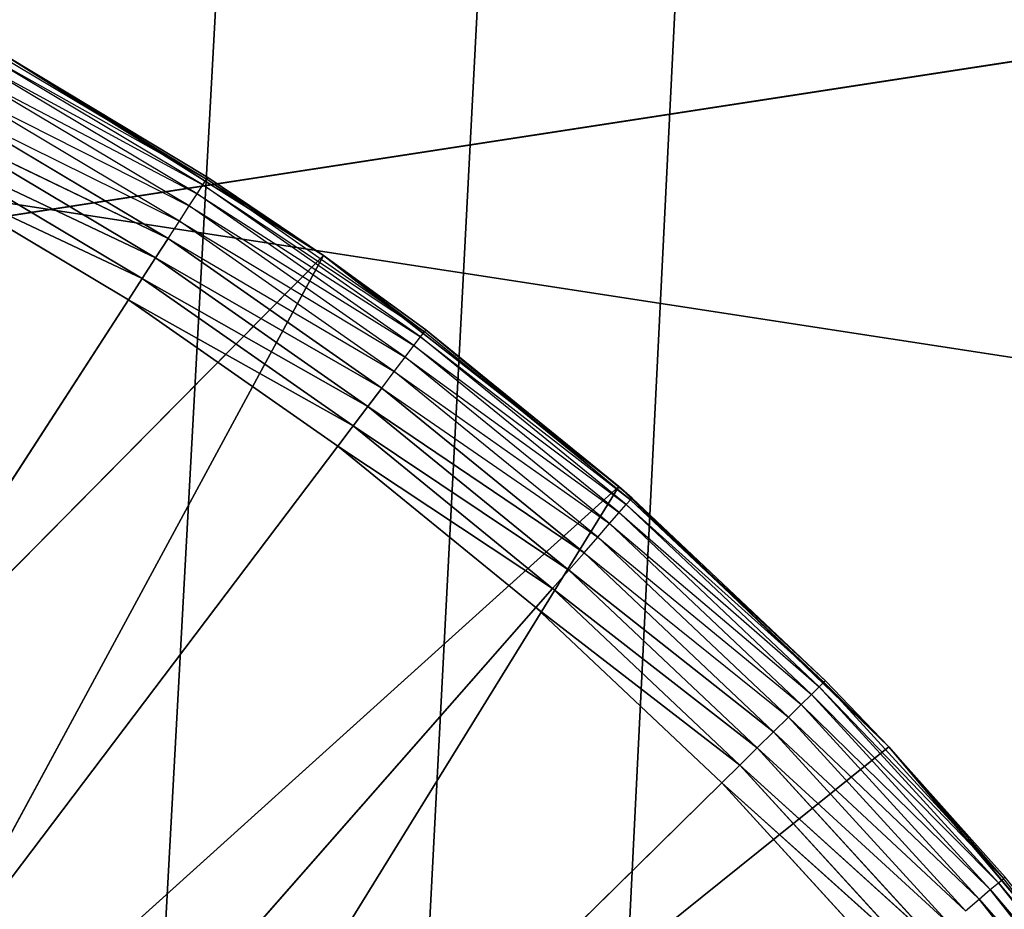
# Model space of a CAD drawing. Extents: x 0 to 6, y 0.1 to 15.2.
# Tile 219 of 256: x 5.276 to 5.411, y 1.395 to 1.517. Entities that reach past the tile are written whole.
import ezdxf

# ---------------------------------------------------------------- set-up
doc = ezdxf.new("R2010")
doc.units = 0
doc.header["$LTSCALE"] = 2.54
doc.layers.get('0').update_dxf_attribs({"color": 13, "linetype": 'CONTINUOUS'})

# ---------------------------------------------------------------- blocks, each defined once
blk = doc.blocks.new('UCHWYT_NA__CI_GACZK__GIUMI')
at = {"color": 0}
for p, q in [((6.03, 14.8755, 1.516), (5.29045, 1.29405, 1.516)), ((6.03, 14.8755, 1.516), (5.29045, 1.29405, 1.516)), ((5.29045, 1.29405, 1.616), (6.03, 14.8755, 1.616)), ((5.29045, 1.29405, 1.616), (6.03, 14.8755, 1.616)), ((5.32445, 1.2455, 1.516), (6.03, 14.8755, 1.516)), ((5.32445, 1.2455, 1.516), (6.03, 14.8755, 1.516)), ((5.32445, 1.2455, 1.616), (6.03, 14.8755, 1.616)), ((5.32445, 1.2455, 1.616), (6.03, 14.8755, 1.616)), ((5.3495, 1.19179, 1.516), (6.03, 14.8755, 1.516)), ((5.3495, 1.19179, 1.516), (6.03, 14.8755, 1.516)), ((5.83, 1.5755, 4.116), (4.53, 1.3755, 4.116)), ((5.83, 1.5755, 4.116), (4.53, 1.3755, 4.116)), ((4.73, 1.5755, 4.016), (6.03, 1.3755, 4.016)), ((4.73, 1.5755, 4.016), (6.03, 1.3755, 4.016)), ((5.30145, 1.49504, 1.33253), (5.2701, 1.51373, 1.33253)), ((5.30096, 1.49428, 1.32916), (5.26967, 1.51294, 1.32916)), ((5.26967, 1.51294, 1.32916), (5.30145, 1.49504, 1.33253)), ((5.27391, 1.51197, 1.336), (5.30145, 1.49504, 1.33253)), ((5.27391, 1.51197, 1.516), (5.30161, 1.49529, 1.336)), ((5.30161, 1.49529, 1.336), (5.27391, 1.51197, 1.336)), ((5.27391, 1.51197, 1.516), (5.30161, 1.49529, 1.336)), ((5.27391, 1.51197, 1.516), (5.3175, 1.48458, 1.516)), ((5.27391, 1.51197, 1.516), (5.3175, 1.48458, 1.516)), ((5.30016, 1.49304, 1.326), (5.26896, 1.51165, 1.326)), ((5.26896, 1.51165, 1.326), (5.30096, 1.49428, 1.32916)), ((5.29907, 1.49136, 1.32314), (5.268, 1.5099, 1.32314)), ((5.268, 1.5099, 1.32314), (5.30016, 1.49304, 1.326)), ((5.29773, 1.48929, 1.32068), (5.26681, 1.50773, 1.32068)), ((5.26681, 1.50773, 1.32068), (5.29907, 1.49136, 1.32314)), ((5.26544, 1.50523, 1.31868), (5.29773, 1.48929, 1.32068)), ((5.29618, 1.4869, 1.31868), (5.26544, 1.50523, 1.31868)), ((5.29447, 1.48424, 1.31721), (5.26392, 1.50246, 1.31721)), ((5.26392, 1.50246, 1.31721), (5.29618, 1.4869, 1.31868)), ((5.26392, 1.50246, 1.31721), (5.29618, 1.4869, 1.31868)), ((5.29447, 1.48424, 1.31721), (5.26392, 1.50246, 1.31721)), ((5.29264, 1.48142, 1.3163), (5.26231, 1.4995, 1.3163)), ((5.26231, 1.4995, 1.3163), (5.29447, 1.48424, 1.31721)), ((5.26231, 1.4995, 1.3163), (5.29447, 1.48424, 1.31721)), ((5.29264, 1.48142, 1.3163), (5.26231, 1.4995, 1.3163)), ((5.26064, 1.49646, 1.316), (5.29075, 1.4785, 1.316)), ((5.26064, 1.49646, 1.316), (5.29075, 1.4785, 1.316)), ((5.26064, 1.49646, 1.316), (5.29264, 1.48142, 1.3163)), ((5.26064, 1.49646, 1.316), (5.29264, 1.48142, 1.3163)), ((5.30096, 1.49428, 1.32916), (5.30145, 1.49504, 1.33253)), ((5.30161, 1.49529, 1.336), (5.30145, 1.49504, 1.33253)), ((5.3175, 1.48458, 1.336), (5.30145, 1.49504, 1.33253)), ((5.33135, 1.4741, 1.33253), (5.30145, 1.49504, 1.33253)), ((5.3175, 1.48458, 1.516), (5.30161, 1.49529, 1.336)), ((5.3175, 1.48458, 1.516), (5.30161, 1.49529, 1.336)), ((5.3175, 1.48458, 1.336), (5.30161, 1.49529, 1.336)), ((5.29907, 1.49136, 1.32314), (5.30016, 1.49304, 1.326)), ((5.30016, 1.49304, 1.326), (5.30096, 1.49428, 1.32916)), ((5.32992, 1.47221, 1.326), (5.30016, 1.49304, 1.326)), ((5.30016, 1.49304, 1.326), (5.33081, 1.47338, 1.32916)), ((5.33081, 1.47338, 1.32916), (5.30096, 1.49428, 1.32916)), ((5.30096, 1.49428, 1.32916), (5.33135, 1.4741, 1.33253)), ((5.29773, 1.48929, 1.32068), (5.29907, 1.49136, 1.32314)), ((5.32871, 1.47061, 1.32314), (5.29907, 1.49136, 1.32314)), ((5.29907, 1.49136, 1.32314), (5.32992, 1.47221, 1.326)), ((5.29618, 1.4869, 1.31868), (5.29773, 1.48929, 1.32068)), ((5.32722, 1.46865, 1.32068), (5.29773, 1.48929, 1.32068)), ((5.29773, 1.48929, 1.32068), (5.32871, 1.47061, 1.32314)), ((5.29447, 1.48424, 1.31721), (5.29618, 1.4869, 1.31868)), ((5.29447, 1.48424, 1.31721), (5.29618, 1.4869, 1.31868)), ((5.29618, 1.4869, 1.31868), (5.32722, 1.46865, 1.32068)), ((5.3255, 1.46637, 1.31868), (5.29618, 1.4869, 1.31868)), ((5.3175, 1.48458, 1.516), (5.20992, 1.37572, 1.516)), ((5.3175, 1.48458, 1.516), (5.20992, 1.37572, 1.516)), ((5.3175, 1.48458, 1.516), (5.24545, 1.35133, 1.516)), ((5.3175, 1.48458, 1.516), (5.24545, 1.35133, 1.516)), ((5.29264, 1.48142, 1.3163), (5.29447, 1.48424, 1.31721)), ((5.29264, 1.48142, 1.3163), (5.29447, 1.48424, 1.31721)), ((5.3236, 1.46385, 1.31721), (5.29447, 1.48424, 1.31721)), ((5.29447, 1.48424, 1.31721), (5.3255, 1.46637, 1.31868)), ((5.29447, 1.48424, 1.31721), (5.3255, 1.46637, 1.31868)), ((5.3236, 1.46385, 1.31721), (5.29447, 1.48424, 1.31721)), ((5.3175, 1.48458, 1.336), (5.33135, 1.4741, 1.33253)), ((5.33153, 1.47435, 1.336), (5.3175, 1.48458, 1.516)), ((5.3175, 1.48458, 1.516), (5.35804, 1.45285, 1.516)), ((5.3175, 1.48458, 1.516), (5.3175, 1.48458, 1.336)), ((5.3175, 1.48458, 1.516), (5.3175, 1.48458, 1.336)), ((5.33153, 1.47435, 1.336), (5.3175, 1.48458, 1.516)), ((5.33153, 1.47435, 1.336), (5.3175, 1.48458, 1.336)), ((5.3175, 1.48458, 1.516), (5.35804, 1.45285, 1.516)), ((5.29075, 1.4785, 1.316), (5.29264, 1.48142, 1.3163)), ((5.29075, 1.4785, 1.316), (5.29264, 1.48142, 1.3163)), ((5.32157, 1.46116, 1.3163), (5.29264, 1.48142, 1.3163)), ((5.29264, 1.48142, 1.3163), (5.3236, 1.46385, 1.31721)), ((5.29264, 1.48142, 1.3163), (5.3236, 1.46385, 1.31721)), ((5.32157, 1.46116, 1.3163), (5.29264, 1.48142, 1.3163)), ((5.29075, 1.4785, 1.316), (5.03, 1.0755, 1.316)), ((5.29075, 1.4785, 1.316), (5.03, 1.0755, 1.316)), ((5.29075, 1.4785, 1.316), (5.31947, 1.45839, 1.316)), ((5.29075, 1.4785, 1.316), (5.31947, 1.45839, 1.316)), ((5.29075, 1.4785, 1.316), (5.32157, 1.46116, 1.3163)), ((5.29075, 1.4785, 1.316), (5.32157, 1.46116, 1.3163)), ((5.33081, 1.47338, 1.32916), (5.33135, 1.4741, 1.33253)), ((5.33153, 1.47435, 1.336), (5.33135, 1.4741, 1.33253)), ((5.35964, 1.45104, 1.33253), (5.33135, 1.4741, 1.33253)), ((5.33153, 1.47435, 1.336), (5.35964, 1.45104, 1.33253)), ((5.35984, 1.45127, 1.336), (5.33153, 1.47435, 1.336)), ((5.33153, 1.47435, 1.336), (5.35804, 1.45285, 1.516)), ((5.33153, 1.47435, 1.336), (5.35804, 1.45285, 1.516)), ((5.32992, 1.47221, 1.326), (5.33081, 1.47338, 1.32916)), ((5.35905, 1.45036, 1.32916), (5.33081, 1.47338, 1.32916)), ((5.33081, 1.47338, 1.32916), (5.35964, 1.45104, 1.33253)), ((5.32871, 1.47061, 1.32314), (5.32992, 1.47221, 1.326)), ((5.35807, 1.44926, 1.326), (5.32992, 1.47221, 1.326)), ((5.32992, 1.47221, 1.326), (5.35905, 1.45036, 1.32916)), ((5.32722, 1.46865, 1.32068), (5.32871, 1.47061, 1.32314)), ((5.35676, 1.44775, 1.32314), (5.32871, 1.47061, 1.32314)), ((5.32871, 1.47061, 1.32314), (5.35807, 1.44926, 1.326)), ((5.3255, 1.46637, 1.31868), (5.32722, 1.46865, 1.32068)), ((5.35513, 1.4459, 1.32068), (5.32722, 1.46865, 1.32068)), ((5.32722, 1.46865, 1.32068), (5.35676, 1.44775, 1.32314)), ((5.3236, 1.46385, 1.31721), (5.3255, 1.46637, 1.31868)), ((5.3236, 1.46385, 1.31721), (5.3255, 1.46637, 1.31868)), ((5.3255, 1.46637, 1.31868), (5.35513, 1.4459, 1.32068)), ((5.35325, 1.44376, 1.31868), (5.3255, 1.46637, 1.31868)), ((5.32157, 1.46116, 1.3163), (5.3236, 1.46385, 1.31721)), ((5.32157, 1.46116, 1.3163), (5.3236, 1.46385, 1.31721)), ((5.35116, 1.44138, 1.31721), (5.3236, 1.46385, 1.31721)), ((5.3236, 1.46385, 1.31721), (5.35325, 1.44376, 1.31868)), ((5.3236, 1.46385, 1.31721), (5.35325, 1.44376, 1.31868)), ((5.35116, 1.44138, 1.31721), (5.3236, 1.46385, 1.31721)), ((5.31947, 1.45839, 1.316), (5.32157, 1.46116, 1.3163)), ((5.31947, 1.45839, 1.316), (5.32157, 1.46116, 1.3163)), ((5.34894, 1.43885, 1.3163), (5.32157, 1.46116, 1.3163)), ((5.32157, 1.46116, 1.3163), (5.35116, 1.44138, 1.31721)), ((5.32157, 1.46116, 1.3163), (5.35116, 1.44138, 1.31721)), ((5.34894, 1.43885, 1.3163), (5.32157, 1.46116, 1.3163)), ((5.03, 1.0755, 1.316), (5.31947, 1.45839, 1.316)), ((5.03, 1.0755, 1.316), (5.31947, 1.45839, 1.316)), ((5.31947, 1.45839, 1.316), (5.34665, 1.43624, 1.316)), ((5.31947, 1.45839, 1.316), (5.34665, 1.43624, 1.316)), ((5.31947, 1.45839, 1.316), (5.34894, 1.43885, 1.3163)), ((5.31947, 1.45839, 1.316), (5.34894, 1.43885, 1.3163)), ((5.35804, 1.45285, 1.516), (5.24545, 1.35133, 1.516)), ((5.35804, 1.45285, 1.516), (5.24545, 1.35133, 1.516)), ((5.27771, 1.32277, 1.516), (5.35804, 1.45285, 1.516)), ((5.27771, 1.32277, 1.516), (5.35804, 1.45285, 1.516)), ((5.35984, 1.45127, 1.336), (5.35804, 1.45285, 1.516)), ((5.35804, 1.45285, 1.516), (5.3951, 1.41712, 1.516)), ((5.35984, 1.45127, 1.336), (5.35804, 1.45285, 1.516)), ((5.35804, 1.45285, 1.516), (5.3951, 1.41712, 1.516)), ((5.35984, 1.45127, 1.336), (5.35964, 1.45104, 1.33253)), ((5.38639, 1.42619, 1.336), (5.35984, 1.45127, 1.336)), ((5.35984, 1.45127, 1.336), (5.3951, 1.41712, 1.516)), ((5.35984, 1.45127, 1.336), (5.3951, 1.41712, 1.516)), ((5.35807, 1.44926, 1.326), (5.35905, 1.45036, 1.32916)), ((5.35905, 1.45036, 1.32916), (5.35964, 1.45104, 1.33253)), ((5.38553, 1.42535, 1.32916), (5.35905, 1.45036, 1.32916)), ((5.35905, 1.45036, 1.32916), (5.38618, 1.42598, 1.33253)), ((5.38639, 1.42619, 1.336), (5.35964, 1.45104, 1.33253)), ((5.38618, 1.42598, 1.33253), (5.35964, 1.45104, 1.33253)), ((5.35676, 1.44775, 1.32314), (5.35807, 1.44926, 1.326)), ((5.38448, 1.42431, 1.326), (5.35807, 1.44926, 1.326)), ((5.35807, 1.44926, 1.326), (5.38553, 1.42535, 1.32916)), ((5.35513, 1.4459, 1.32068), (5.35676, 1.44775, 1.32314)), ((5.38306, 1.42291, 1.32314), (5.35676, 1.44775, 1.32314)), ((5.35676, 1.44775, 1.32314), (5.38448, 1.42431, 1.326)), ((5.35325, 1.44376, 1.31868), (5.35513, 1.4459, 1.32068)), ((5.3813, 1.42118, 1.32068), (5.35513, 1.4459, 1.32068)), ((5.35513, 1.4459, 1.32068), (5.38306, 1.42291, 1.32314)), ((5.35116, 1.44138, 1.31721), (5.35325, 1.44376, 1.31868)), ((5.35116, 1.44138, 1.31721), (5.35325, 1.44376, 1.31868)), ((5.35325, 1.44376, 1.31868), (5.3813, 1.42118, 1.32068)), ((5.37926, 1.41918, 1.31868), (5.35325, 1.44376, 1.31868)), ((5.34894, 1.43885, 1.3163), (5.35116, 1.44138, 1.31721)), ((5.34894, 1.43885, 1.3163), (5.35116, 1.44138, 1.31721)), ((5.37701, 1.41696, 1.31721), (5.35116, 1.44138, 1.31721)), ((5.35116, 1.44138, 1.31721), (5.37926, 1.41918, 1.31868)), ((5.35116, 1.44138, 1.31721), (5.37926, 1.41918, 1.31868)), ((5.37701, 1.41696, 1.31721), (5.35116, 1.44138, 1.31721)), ((5.34665, 1.43624, 1.316), (5.34894, 1.43885, 1.3163)), ((5.34665, 1.43624, 1.316), (5.34894, 1.43885, 1.3163)), ((5.37461, 1.4146, 1.3163), (5.34894, 1.43885, 1.3163)), ((5.34894, 1.43885, 1.3163), (5.37701, 1.41696, 1.31721)), ((5.34894, 1.43885, 1.3163), (5.37701, 1.41696, 1.31721)), ((5.37461, 1.4146, 1.3163), (5.34894, 1.43885, 1.3163)), ((5.34665, 1.43624, 1.316), (5.03, 1.0755, 1.316)), ((5.34665, 1.43624, 1.316), (5.03, 1.0755, 1.316)), ((5.34665, 1.43624, 1.316), (5.37214, 1.41216, 1.316)), ((5.34665, 1.43624, 1.316), (5.37214, 1.41216, 1.316)), ((5.34665, 1.43624, 1.316), (5.37461, 1.4146, 1.3163)), ((5.34665, 1.43624, 1.316), (5.37461, 1.4146, 1.3163)), ((5.38553, 1.42535, 1.32916), (5.38618, 1.42598, 1.33253)), ((5.38639, 1.42619, 1.336), (5.38618, 1.42598, 1.33253)), ((5.3951, 1.41712, 1.336), (5.38618, 1.42598, 1.33253)), ((5.41081, 1.39904, 1.33253), (5.38618, 1.42598, 1.33253)), ((5.3951, 1.41712, 1.336), (5.38639, 1.42619, 1.336)), ((5.38639, 1.42619, 1.336), (5.3951, 1.41712, 1.516)), ((5.38639, 1.42619, 1.336), (5.3951, 1.41712, 1.516)), ((5.38306, 1.42291, 1.32314), (5.38448, 1.42431, 1.326)), ((5.38448, 1.42431, 1.326), (5.38553, 1.42535, 1.32916)), ((5.409, 1.39751, 1.326), (5.38448, 1.42431, 1.326)), ((5.38448, 1.42431, 1.326), (5.41012, 1.39846, 1.32916)), ((5.41012, 1.39846, 1.32916), (5.38553, 1.42535, 1.32916)), ((5.38553, 1.42535, 1.32916), (5.41081, 1.39904, 1.33253)), ((5.3813, 1.42118, 1.32068), (5.38306, 1.42291, 1.32314)), ((5.40747, 1.39621, 1.32314), (5.38306, 1.42291, 1.32314)), ((5.38306, 1.42291, 1.32314), (5.409, 1.39751, 1.326)), ((5.37926, 1.41918, 1.31868), (5.3813, 1.42118, 1.32068)), ((5.4056, 1.39462, 1.32068), (5.3813, 1.42118, 1.32068)), ((5.3813, 1.42118, 1.32068), (5.40747, 1.39621, 1.32314)), ((5.37701, 1.41696, 1.31721), (5.37926, 1.41918, 1.31868)), ((5.37701, 1.41696, 1.31721), (5.37926, 1.41918, 1.31868)), ((5.37926, 1.41918, 1.31868), (5.4056, 1.39462, 1.32068)), ((5.40342, 1.39277, 1.31868), (5.37926, 1.41918, 1.31868)), ((5.3951, 1.41712, 1.516), (5.27771, 1.32277, 1.516)), ((5.3951, 1.41712, 1.516), (5.27771, 1.32277, 1.516)), ((5.37461, 1.4146, 1.3163), (5.37701, 1.41696, 1.31721)), ((5.37461, 1.4146, 1.3163), (5.37701, 1.41696, 1.31721)), ((5.40101, 1.39072, 1.31721), (5.37701, 1.41696, 1.31721)), ((5.37701, 1.41696, 1.31721), (5.40342, 1.39277, 1.31868)), ((5.37701, 1.41696, 1.31721), (5.40342, 1.39277, 1.31868)), ((5.40101, 1.39072, 1.31721), (5.37701, 1.41696, 1.31721)), ((5.3951, 1.41712, 1.336), (5.41081, 1.39904, 1.33253)), ((5.3951, 1.41712, 1.336), (5.3951, 1.41712, 1.516)), ((5.3951, 1.41712, 1.516), (5.41104, 1.39924, 1.336)), ((5.41104, 1.39924, 1.336), (5.3951, 1.41712, 1.336)), ((5.3951, 1.41712, 1.516), (5.41104, 1.39924, 1.336)), ((5.3951, 1.41712, 1.516), (5.42829, 1.37777, 1.516)), ((5.3951, 1.41712, 1.336), (5.3951, 1.41712, 1.516)), ((5.3951, 1.41712, 1.516), (5.42829, 1.37777, 1.516)), ((5.37214, 1.41216, 1.316), (5.37461, 1.4146, 1.3163)), ((5.37214, 1.41216, 1.316), (5.37461, 1.4146, 1.3163)), ((5.39845, 1.38854, 1.3163), (5.37461, 1.4146, 1.3163)), ((5.37461, 1.4146, 1.3163), (5.40101, 1.39072, 1.31721)), ((5.37461, 1.4146, 1.3163), (5.40101, 1.39072, 1.31721)), ((5.39845, 1.38854, 1.3163), (5.37461, 1.4146, 1.3163)), ((5.37214, 1.41216, 1.316), (5.03, 1.0755, 1.316)), ((5.37214, 1.41216, 1.316), (5.03, 1.0755, 1.316)), ((5.37214, 1.41216, 1.316), (5.3958, 1.38629, 1.316)), ((5.37214, 1.41216, 1.316), (5.3958, 1.38629, 1.316)), ((5.37214, 1.41216, 1.316), (5.39845, 1.38854, 1.3163)), ((5.37214, 1.41216, 1.316), (5.39845, 1.38854, 1.3163)), ((5.409, 1.39751, 1.326), (5.41012, 1.39846, 1.32916)), ((5.41012, 1.39846, 1.32916), (5.41081, 1.39904, 1.33253)), ((5.43268, 1.36985, 1.32916), (5.41012, 1.39846, 1.32916)), ((5.41012, 1.39846, 1.32916), (5.43341, 1.37038, 1.33253)), ((5.41104, 1.39924, 1.336), (5.41081, 1.39904, 1.33253)), ((5.43341, 1.37038, 1.33253), (5.41081, 1.39904, 1.33253)), ((5.40747, 1.39621, 1.32314), (5.409, 1.39751, 1.326)), ((5.43149, 1.36898, 1.326), (5.409, 1.39751, 1.326)), ((5.409, 1.39751, 1.326), (5.43268, 1.36985, 1.32916)), ((5.4056, 1.39462, 1.32068), (5.40747, 1.39621, 1.32314)), ((5.42988, 1.3678, 1.32314), (5.40747, 1.39621, 1.32314)), ((5.40747, 1.39621, 1.32314), (5.43149, 1.36898, 1.326))]:
    blk.add_line(p, q, dxfattribs=at)
mesh = blk.add_polyface(dxfattribs=at)
corners = [(6.03, 14.8755, 1.516), (5.03, 1.4155, 1.516), (0.03, 14.8755, 1.516)]
mesh.append_faces([[corners[k] for k in face] for face in [(0, 1, 2)]], dxfattribs={"color": 0})
mesh = blk.add_polyface(dxfattribs=at)
corners = [(6.03, 14.8755, 1.616), (0.03, 14.8755, 1.616), (4.97096, 1.41033, 1.616)]
mesh.append_faces([[corners[k] for k in face] for face in [(0, 1, 2)]], dxfattribs={"color": 0})
mesh = blk.add_polyface(dxfattribs=at)
corners = [(6.03, 14.8755, 1.616), (4.97096, 1.41033, 1.616), (5.03, 1.4155, 1.616)]
mesh.append_faces([[corners[k] for k in face] for face in [(0, 1, 2)]], dxfattribs={"color": 0})
mesh = blk.add_polyface(dxfattribs=at)
corners = [(6.03, 14.8755, 1.516), (5.08904, 1.41033, 1.516), (5.03, 1.4155, 1.516)]
mesh.append_faces([[corners[k] for k in face] for face in [(0, 1, 2)]], dxfattribs={"color": 0})
mesh = blk.add_polyface(dxfattribs=at)
corners = [(6.03, 14.8755, 1.616), (5.03, 1.4155, 1.616), (5.08904, 1.41033, 1.616)]
mesh.append_faces([[corners[k] for k in face] for face in [(0, 1, 2)]], dxfattribs={"color": 0})
mesh = blk.add_polyface(dxfattribs=at)
corners = [(6.03, 14.8755, 1.516), (5.14629, 1.395, 1.516), (5.08904, 1.41033, 1.516)]
mesh.append_faces([[corners[k] for k in face] for face in [(0, 1, 2)]], dxfattribs={"color": 0})
mesh = blk.add_polyface(dxfattribs=at)
corners = [(6.03, 14.8755, 1.616), (5.08904, 1.41033, 1.616), (5.14629, 1.395, 1.616)]
mesh.append_faces([[corners[k] for k in face] for face in [(0, 1, 2)]], dxfattribs={"color": 0})
mesh = blk.add_polyface(dxfattribs=at)
corners = [(6.03, 14.8755, 1.516), (5.2, 1.36995, 1.516), (5.14629, 1.395, 1.516)]
mesh.append_faces([[corners[k] for k in face] for face in [(0, 1, 2)]], dxfattribs={"color": 0})
mesh = blk.add_polyface(dxfattribs=at)
corners = [(6.03, 14.8755, 1.616), (5.14629, 1.395, 1.616), (5.2, 1.36995, 1.616)]
mesh.append_faces([[corners[k] for k in face] for face in [(0, 1, 2)]], dxfattribs={"color": 0})
mesh = blk.add_polyface(dxfattribs=at)
corners = [(6.03, 14.8755, 1.516), (5.24855, 1.33596, 1.516), (5.2, 1.36995, 1.516)]
mesh.append_faces([[corners[k] for k in face] for face in [(0, 1, 2)]], dxfattribs={"color": 0})
mesh = blk.add_polyface(dxfattribs=at)
corners = [(6.03, 14.8755, 1.616), (5.2, 1.36995, 1.616), (5.24855, 1.33596, 1.616)]
mesh.append_faces([[corners[k] for k in face] for face in [(0, 1, 2)]], dxfattribs={"color": 0})
mesh = blk.add_polyface(dxfattribs=at)
corners = [(6.03, 14.8755, 1.516), (5.29045, 1.29405, 1.516), (5.24855, 1.33596, 1.516)]
mesh.append_faces([[corners[k] for k in face] for face in [(0, 1, 2)]], dxfattribs={"color": 0})
mesh = blk.add_polyface(dxfattribs=at)
corners = [(6.03, 14.8755, 1.616), (5.24855, 1.33596, 1.616), (5.29045, 1.29405, 1.616)]
mesh.append_faces([[corners[k] for k in face] for face in [(0, 1, 2)]], dxfattribs={"color": 0})
mesh = blk.add_polyface(dxfattribs=at)
corners = [(6.03, 14.8755, 1.516), (5.32445, 1.2455, 1.516), (5.29045, 1.29405, 1.516)]
mesh.append_faces([[corners[k] for k in face] for face in [(0, 1, 2)]], dxfattribs={"color": 0})
mesh = blk.add_polyface(dxfattribs=at)
corners = [(6.03, 14.8755, 1.616), (5.29045, 1.29405, 1.616), (5.32445, 1.2455, 1.616)]
mesh.append_faces([[corners[k] for k in face] for face in [(0, 1, 2)]], dxfattribs={"color": 0})
mesh = blk.add_polyface(dxfattribs=at)
corners = [(6.03, 14.8755, 1.516), (5.3495, 1.19179, 1.516), (5.32445, 1.2455, 1.516)]
mesh.append_faces([[corners[k] for k in face] for face in [(0, 1, 2)]], dxfattribs={"color": 0})
mesh = blk.add_polyface(dxfattribs=at)
corners = [(6.03, 14.8755, 1.616), (5.32445, 1.2455, 1.616), (6.03, 0.2755, 1.616)]
mesh.append_faces([[corners[k] for k in face] for face in [(0, 1, 2)]], dxfattribs={"color": 0})
mesh = blk.add_polyface(dxfattribs=at)
corners = [(6.03, 0.2755, 1.516), (5.3495, 1.19179, 1.516), (6.03, 14.8755, 1.516)]
mesh.append_faces([[corners[k] for k in face] for face in [(0, 1, 2)]], dxfattribs={"color": 0})
mesh = blk.add_polyface(dxfattribs=at)
corners = [(6.03, 1.3755, 4.116), (5.83, 1.5755, 4.116), (4.53, 1.3755, 4.116)]
mesh.append_faces([[corners[k] for k in face] for face in [(0, 1, 2)]], dxfattribs={"color": 0})
mesh = blk.add_polyface(dxfattribs=at)
corners = [(5.83, 1.5755, 4.116), (4.73, 1.5755, 4.116), (4.53, 1.3755, 4.116)]
mesh.append_faces([[corners[k] for k in face] for face in [(0, 1, 2)]], dxfattribs={"color": 0})
mesh = blk.add_polyface(dxfattribs=at)
corners = [(6.03, 1.3755, 4.016), (4.53, 1.3755, 4.016), (4.73, 1.5755, 4.016)]
mesh.append_faces([[corners[k] for k in face] for face in [(0, 1, 2)]], dxfattribs={"color": 0})
mesh = blk.add_polyface(dxfattribs=at)
corners = [(6.03, 1.3755, 4.016), (4.73, 1.5755, 4.016), (5.83, 1.5755, 4.016)]
mesh.append_faces([[corners[k] for k in face] for face in [(0, 1, 2)]], dxfattribs={"color": 0})
mesh = blk.add_polyface(dxfattribs=at)
corners = [(5.3175, 1.48458, 1.516), (5.27391, 1.51197, 1.516), (5.20992, 1.37572, 1.516)]
mesh.append_faces([[corners[k] for k in face] for face in [(0, 1, 2)]], dxfattribs={"color": 0})
mesh = blk.add_polyface(dxfattribs=at)
corners = [(5.27391, 1.51197, 1.516), (5.30161, 1.49529, 1.336), (5.27391, 1.51197, 1.336)]
mesh.append_faces([[corners[k] for k in face] for face in [(0, 1, 2)]], dxfattribs={"color": 0})
mesh = blk.add_polyface(dxfattribs=at)
corners = [(5.3175, 1.48458, 1.516), (5.30161, 1.49529, 1.336), (5.27391, 1.51197, 1.516)]
mesh.append_faces([[corners[k] for k in face] for face in [(0, 1, 2)]], dxfattribs={"color": 0})
mesh = blk.add_polyface(dxfattribs=at)
corners = [(5.29618, 1.4869, 1.31868), (5.26392, 1.50246, 1.31721), (5.26544, 1.50523, 1.31868)]
mesh.append_faces([[corners[k] for k in face] for face in [(0, 1, 2)]], dxfattribs={"color": 0})
mesh = blk.add_polyface(dxfattribs=at)
corners = [(5.29447, 1.48424, 1.31721), (5.26231, 1.4995, 1.3163), (5.26392, 1.50246, 1.31721)]
mesh.append_faces([[corners[k] for k in face] for face in [(0, 1, 2)]], dxfattribs={"color": 0})
mesh = blk.add_polyface(dxfattribs=at)
corners = [(5.29618, 1.4869, 1.31868), (5.29447, 1.48424, 1.31721), (5.26392, 1.50246, 1.31721)]
mesh.append_faces([[corners[k] for k in face] for face in [(0, 1, 2)]], dxfattribs={"color": 0})
mesh = blk.add_polyface(dxfattribs=at)
corners = [(5.29264, 1.48142, 1.3163), (5.26064, 1.49646, 1.316), (5.26231, 1.4995, 1.3163)]
mesh.append_faces([[corners[k] for k in face] for face in [(0, 1, 2)]], dxfattribs={"color": 0})
mesh = blk.add_polyface(dxfattribs=at)
corners = [(5.29447, 1.48424, 1.31721), (5.29264, 1.48142, 1.3163), (5.26231, 1.4995, 1.3163)]
mesh.append_faces([[corners[k] for k in face] for face in [(0, 1, 2)]], dxfattribs={"color": 0})
mesh = blk.add_polyface(dxfattribs=at)
corners = [(5.29075, 1.4785, 1.316), (5.03, 1.0755, 1.316), (5.26064, 1.49646, 1.316)]
mesh.append_faces([[corners[k] for k in face] for face in [(0, 1, 2)]], dxfattribs={"color": 0})
mesh = blk.add_polyface(dxfattribs=at)
corners = [(5.29264, 1.48142, 1.3163), (5.29075, 1.4785, 1.316), (5.26064, 1.49646, 1.316)]
mesh.append_faces([[corners[k] for k in face] for face in [(0, 1, 2)]], dxfattribs={"color": 0})
mesh = blk.add_polyface(dxfattribs=at)
corners = [(5.3175, 1.48458, 1.516), (5.3175, 1.48458, 1.336), (5.30161, 1.49529, 1.336)]
mesh.append_faces([[corners[k] for k in face] for face in [(0, 1, 2)]], dxfattribs={"color": 0})
mesh = blk.add_polyface(dxfattribs=at)
corners = [(5.3255, 1.46637, 1.31868), (5.29447, 1.48424, 1.31721), (5.29618, 1.4869, 1.31868)]
mesh.append_faces([[corners[k] for k in face] for face in [(0, 1, 2)]], dxfattribs={"color": 0})
mesh = blk.add_polyface(dxfattribs=at)
corners = [(5.3175, 1.48458, 1.516), (5.20992, 1.37572, 1.516), (5.24545, 1.35133, 1.516)]
mesh.append_faces([[corners[k] for k in face] for face in [(0, 1, 2)]], dxfattribs={"color": 0})
mesh = blk.add_polyface(dxfattribs=at)
corners = [(5.35804, 1.45285, 1.516), (5.3175, 1.48458, 1.516), (5.24545, 1.35133, 1.516)]
mesh.append_faces([[corners[k] for k in face] for face in [(0, 1, 2)]], dxfattribs={"color": 0})
mesh = blk.add_polyface(dxfattribs=at)
corners = [(5.3236, 1.46385, 1.31721), (5.29264, 1.48142, 1.3163), (5.29447, 1.48424, 1.31721)]
mesh.append_faces([[corners[k] for k in face] for face in [(0, 1, 2)]], dxfattribs={"color": 0})
mesh = blk.add_polyface(dxfattribs=at)
corners = [(5.3255, 1.46637, 1.31868), (5.3236, 1.46385, 1.31721), (5.29447, 1.48424, 1.31721)]
mesh.append_faces([[corners[k] for k in face] for face in [(0, 1, 2)]], dxfattribs={"color": 0})
mesh = blk.add_polyface(dxfattribs=at)
corners = [(5.35804, 1.45285, 1.516), (5.33153, 1.47435, 1.336), (5.3175, 1.48458, 1.516)]
mesh.append_faces([[corners[k] for k in face] for face in [(0, 1, 2)]], dxfattribs={"color": 0})
mesh = blk.add_polyface(dxfattribs=at)
corners = [(5.3175, 1.48458, 1.516), (5.33153, 1.47435, 1.336), (5.3175, 1.48458, 1.336)]
mesh.append_faces([[corners[k] for k in face] for face in [(0, 1, 2)]], dxfattribs={"color": 0})
mesh = blk.add_polyface(dxfattribs=at)
corners = [(5.32157, 1.46116, 1.3163), (5.29075, 1.4785, 1.316), (5.29264, 1.48142, 1.3163)]
mesh.append_faces([[corners[k] for k in face] for face in [(0, 1, 2)]], dxfattribs={"color": 0})
mesh = blk.add_polyface(dxfattribs=at)
corners = [(5.3236, 1.46385, 1.31721), (5.32157, 1.46116, 1.3163), (5.29264, 1.48142, 1.3163)]
mesh.append_faces([[corners[k] for k in face] for face in [(0, 1, 2)]], dxfattribs={"color": 0})
mesh = blk.add_polyface(dxfattribs=at)
corners = [(5.31947, 1.45839, 1.316), (5.03, 1.0755, 1.316), (5.29075, 1.4785, 1.316)]
mesh.append_faces([[corners[k] for k in face] for face in [(0, 1, 2)]], dxfattribs={"color": 0})
mesh = blk.add_polyface(dxfattribs=at)
corners = [(5.32157, 1.46116, 1.3163), (5.31947, 1.45839, 1.316), (5.29075, 1.4785, 1.316)]
mesh.append_faces([[corners[k] for k in face] for face in [(0, 1, 2)]], dxfattribs={"color": 0})
mesh = blk.add_polyface(dxfattribs=at)
corners = [(5.35804, 1.45285, 1.516), (5.35984, 1.45127, 1.336), (5.33153, 1.47435, 1.336)]
mesh.append_faces([[corners[k] for k in face] for face in [(0, 1, 2)]], dxfattribs={"color": 0})
mesh = blk.add_polyface(dxfattribs=at)
corners = [(5.35325, 1.44376, 1.31868), (5.3236, 1.46385, 1.31721), (5.3255, 1.46637, 1.31868)]
mesh.append_faces([[corners[k] for k in face] for face in [(0, 1, 2)]], dxfattribs={"color": 0})
mesh = blk.add_polyface(dxfattribs=at)
corners = [(5.35116, 1.44138, 1.31721), (5.32157, 1.46116, 1.3163), (5.3236, 1.46385, 1.31721)]
mesh.append_faces([[corners[k] for k in face] for face in [(0, 1, 2)]], dxfattribs={"color": 0})
mesh = blk.add_polyface(dxfattribs=at)
corners = [(5.35325, 1.44376, 1.31868), (5.35116, 1.44138, 1.31721), (5.3236, 1.46385, 1.31721)]
mesh.append_faces([[corners[k] for k in face] for face in [(0, 1, 2)]], dxfattribs={"color": 0})
mesh = blk.add_polyface(dxfattribs=at)
corners = [(5.34894, 1.43885, 1.3163), (5.31947, 1.45839, 1.316), (5.32157, 1.46116, 1.3163)]
mesh.append_faces([[corners[k] for k in face] for face in [(0, 1, 2)]], dxfattribs={"color": 0})
mesh = blk.add_polyface(dxfattribs=at)
corners = [(5.35116, 1.44138, 1.31721), (5.34894, 1.43885, 1.3163), (5.32157, 1.46116, 1.3163)]
mesh.append_faces([[corners[k] for k in face] for face in [(0, 1, 2)]], dxfattribs={"color": 0})
mesh = blk.add_polyface(dxfattribs=at)
corners = [(5.34665, 1.43624, 1.316), (5.03, 1.0755, 1.316), (5.31947, 1.45839, 1.316)]
mesh.append_faces([[corners[k] for k in face] for face in [(0, 1, 2)]], dxfattribs={"color": 0})
mesh = blk.add_polyface(dxfattribs=at)
corners = [(5.34894, 1.43885, 1.3163), (5.34665, 1.43624, 1.316), (5.31947, 1.45839, 1.316)]
mesh.append_faces([[corners[k] for k in face] for face in [(0, 1, 2)]], dxfattribs={"color": 0})
mesh = blk.add_polyface(dxfattribs=at)
corners = [(5.35804, 1.45285, 1.516), (5.24545, 1.35133, 1.516), (5.27771, 1.32277, 1.516)]
mesh.append_faces([[corners[k] for k in face] for face in [(0, 1, 2)]], dxfattribs={"color": 0})
mesh = blk.add_polyface(dxfattribs=at)
corners = [(5.3951, 1.41712, 1.516), (5.35804, 1.45285, 1.516), (5.27771, 1.32277, 1.516)]
mesh.append_faces([[corners[k] for k in face] for face in [(0, 1, 2)]], dxfattribs={"color": 0})
mesh = blk.add_polyface(dxfattribs=at)
corners = [(5.3951, 1.41712, 1.516), (5.35984, 1.45127, 1.336), (5.35804, 1.45285, 1.516)]
mesh.append_faces([[corners[k] for k in face] for face in [(0, 1, 2)]], dxfattribs={"color": 0})
mesh = blk.add_polyface(dxfattribs=at)
corners = [(5.3951, 1.41712, 1.516), (5.38639, 1.42619, 1.336), (5.35984, 1.45127, 1.336)]
mesh.append_faces([[corners[k] for k in face] for face in [(0, 1, 2)]], dxfattribs={"color": 0})
mesh = blk.add_polyface(dxfattribs=at)
corners = [(5.37926, 1.41918, 1.31868), (5.35116, 1.44138, 1.31721), (5.35325, 1.44376, 1.31868)]
mesh.append_faces([[corners[k] for k in face] for face in [(0, 1, 2)]], dxfattribs={"color": 0})
mesh = blk.add_polyface(dxfattribs=at)
corners = [(5.37701, 1.41696, 1.31721), (5.34894, 1.43885, 1.3163), (5.35116, 1.44138, 1.31721)]
mesh.append_faces([[corners[k] for k in face] for face in [(0, 1, 2)]], dxfattribs={"color": 0})
mesh = blk.add_polyface(dxfattribs=at)
corners = [(5.37926, 1.41918, 1.31868), (5.37701, 1.41696, 1.31721), (5.35116, 1.44138, 1.31721)]
mesh.append_faces([[corners[k] for k in face] for face in [(0, 1, 2)]], dxfattribs={"color": 0})
mesh = blk.add_polyface(dxfattribs=at)
corners = [(5.37461, 1.4146, 1.3163), (5.34665, 1.43624, 1.316), (5.34894, 1.43885, 1.3163)]
mesh.append_faces([[corners[k] for k in face] for face in [(0, 1, 2)]], dxfattribs={"color": 0})
mesh = blk.add_polyface(dxfattribs=at)
corners = [(5.37701, 1.41696, 1.31721), (5.37461, 1.4146, 1.3163), (5.34894, 1.43885, 1.3163)]
mesh.append_faces([[corners[k] for k in face] for face in [(0, 1, 2)]], dxfattribs={"color": 0})
mesh = blk.add_polyface(dxfattribs=at)
corners = [(5.37214, 1.41216, 1.316), (5.03, 1.0755, 1.316), (5.34665, 1.43624, 1.316)]
mesh.append_faces([[corners[k] for k in face] for face in [(0, 1, 2)]], dxfattribs={"color": 0})
mesh = blk.add_polyface(dxfattribs=at)
corners = [(5.37461, 1.4146, 1.3163), (5.37214, 1.41216, 1.316), (5.34665, 1.43624, 1.316)]
mesh.append_faces([[corners[k] for k in face] for face in [(0, 1, 2)]], dxfattribs={"color": 0})
mesh = blk.add_polyface(dxfattribs=at)
corners = [(5.38639, 1.42619, 1.336), (5.3951, 1.41712, 1.516), (5.3951, 1.41712, 1.336)]
mesh.append_faces([[corners[k] for k in face] for face in [(0, 1, 2)]], dxfattribs={"color": 0})
mesh = blk.add_polyface(dxfattribs=at)
corners = [(5.40342, 1.39277, 1.31868), (5.37701, 1.41696, 1.31721), (5.37926, 1.41918, 1.31868)]
mesh.append_faces([[corners[k] for k in face] for face in [(0, 1, 2)]], dxfattribs={"color": 0})
mesh = blk.add_polyface(dxfattribs=at)
corners = [(5.42829, 1.37777, 1.516), (5.3951, 1.41712, 1.516), (5.27771, 1.32277, 1.516)]
mesh.append_faces([[corners[k] for k in face] for face in [(0, 1, 2)]], dxfattribs={"color": 0})
mesh = blk.add_polyface(dxfattribs=at)
corners = [(5.40101, 1.39072, 1.31721), (5.37461, 1.4146, 1.3163), (5.37701, 1.41696, 1.31721)]
mesh.append_faces([[corners[k] for k in face] for face in [(0, 1, 2)]], dxfattribs={"color": 0})
mesh = blk.add_polyface(dxfattribs=at)
corners = [(5.40342, 1.39277, 1.31868), (5.40101, 1.39072, 1.31721), (5.37701, 1.41696, 1.31721)]
mesh.append_faces([[corners[k] for k in face] for face in [(0, 1, 2)]], dxfattribs={"color": 0})
mesh = blk.add_polyface(dxfattribs=at)
corners = [(5.3951, 1.41712, 1.516), (5.41104, 1.39924, 1.336), (5.3951, 1.41712, 1.336)]
mesh.append_faces([[corners[k] for k in face] for face in [(0, 1, 2)]], dxfattribs={"color": 0})
mesh = blk.add_polyface(dxfattribs=at)
corners = [(5.3951, 1.41712, 1.516), (5.42829, 1.37777, 1.516), (5.41104, 1.39924, 1.336)]
mesh.append_faces([[corners[k] for k in face] for face in [(0, 1, 2)]], dxfattribs={"color": 0})
mesh = blk.add_polyface(dxfattribs=at)
corners = [(5.39845, 1.38854, 1.3163), (5.37214, 1.41216, 1.316), (5.37461, 1.4146, 1.3163)]
mesh.append_faces([[corners[k] for k in face] for face in [(0, 1, 2)]], dxfattribs={"color": 0})
mesh = blk.add_polyface(dxfattribs=at)
corners = [(5.40101, 1.39072, 1.31721), (5.39845, 1.38854, 1.3163), (5.37461, 1.4146, 1.3163)]
mesh.append_faces([[corners[k] for k in face] for face in [(0, 1, 2)]], dxfattribs={"color": 0})
mesh = blk.add_polyface(dxfattribs=at)
corners = [(5.3958, 1.38629, 1.316), (5.03, 1.0755, 1.316), (5.37214, 1.41216, 1.316)]
mesh.append_faces([[corners[k] for k in face] for face in [(0, 1, 2)]], dxfattribs={"color": 0})
mesh = blk.add_polyface(dxfattribs=at)
corners = [(5.39845, 1.38854, 1.3163), (5.3958, 1.38629, 1.316), (5.37214, 1.41216, 1.316)]
mesh.append_faces([[corners[k] for k in face] for face in [(0, 1, 2)]], dxfattribs={"color": 0})

msp = doc.modelspace()

# ---------------------------------------------------------------- block references
at = {"color": 0}
msp.add_blockref('UCHWYT_NA__CI_GACZK__GIUMI', (0, 0), dxfattribs=at)

doc.saveas('drawing.dxf')
